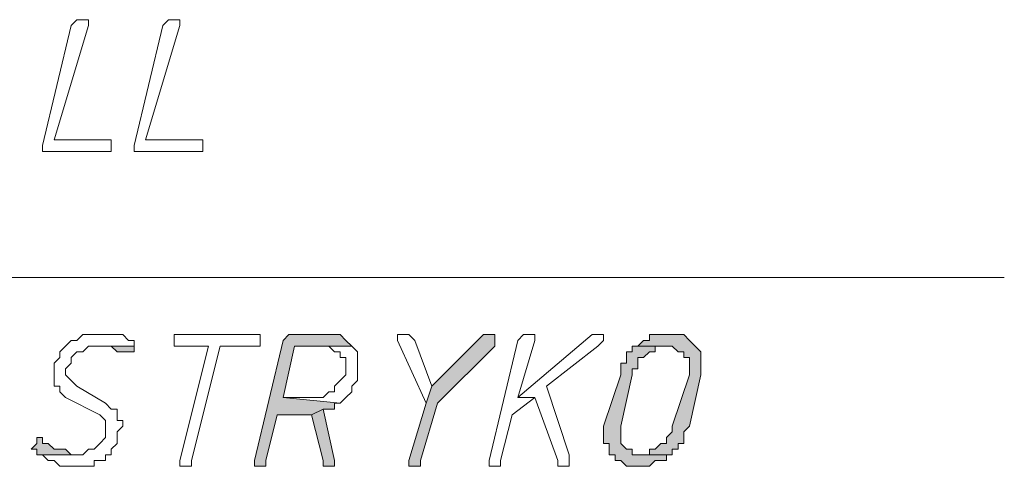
# Model space of a CAD drawing. Header units: inches. Extents: x -1441 to 3871, y -4351 to 2413.
# Tile 152 of 256: x 1843 to 1916, y -740 to -707. Entities that reach past the tile are written whole.
import ezdxf

# ---------------------------------------------------------------- set-up
doc = ezdxf.new("R2010")
doc.units = ezdxf.units.IN
doc.header["$MEASUREMENT"] = 0
doc.layers.add('at_Entity', color=7, linetype='Continuous')
doc.layers.add('at_Solid', color=7, linetype='Continuous')

msp = doc.modelspace()

# ---------------------------------------------------------------- hatches: boundary and pattern name
at = {"layer": 'at_Solid', "lineweight": 15}
for points in [[(1866.33785, -730.11072), (1863.79998, -730.11072), (1863.37541, -730.11072), (1862.95561, -730.53529), (1860.83754, -739.42739), (1860.83754, -739.84719), (1861.25734, -739.84719), (1861.6819, -739.84719), (1861.6819, -739.42739), (1862.53104, -736.03561), (1865.06892, -736.03561), (1865.91805, -735.61581), (1866.76242, -735.61581), (1866.76242, -735.19124), (1867.18699, -735.19124), (1862.95561, -734.76667), (1863.79998, -730.95986), (1868.03136, -730.95986), (1867.60679, -730.53529), (1867.18699, -730.11072), (1866.76242, -730.11072)], [(1878.19239, -730.11072), (1877.76782, -730.11072), (1873.96101, -733.9223), (1873.53644, -735.19124), (1872.26274, -739.42739), (1872.26274, -739.84719), (1872.68731, -739.84719), (1873.11188, -739.84719), (1873.11188, -739.42739), (1874.38081, -735.19124), (1878.61219, -730.95986), (1878.61219, -730.11072)], [(1891.73567, -730.11072), (1891.3111, -730.11072), (1890.04216, -730.11072), (1890.04216, -730.53529), (1889.61759, -730.53529), (1889.19779, -730.95986), (1891.73567, -730.95986), (1892.16024, -731.38443), (1892.58003, -731.38443), (1892.58003, -731.80423), (1893.00937, -731.80423), (1893.00937, -733.07316), (1891.73567, -736.88474), (1891.73567, -737.30931), (1891.3111, -737.72911), (1891.3111, -738.15368), (1890.8913, -738.15368), (1890.46673, -738.57825), (1890.04216, -738.57825), (1890.04216, -738.99805), (1889.19779, -738.99805), (1891.73567, -738.99805), (1891.73567, -738.57825), (1892.16024, -738.57825), (1892.16024, -738.15368), (1892.58003, -738.15368), (1892.58003, -737.30931), (1893.00937, -736.88474), (1893.85374, -733.07316), (1893.85374, -731.38443), (1893.42917, -730.95986), (1893.00937, -730.53529), (1892.58003, -730.11072), (1892.16024, -730.11072)], [(1851.94544, -730.95986), (1848.983, -730.95986), (1849.83214, -730.95986), (1850.25193, -730.95986), (1850.6765, -731.38443), (1851.10107, -731.38443), (1851.52564, -731.38443), (1851.94544, -731.38443)], [(1889.19779, -730.95986), (1888.77322, -730.95986), (1888.77322, -731.38443), (1888.34866, -731.38443), (1888.34866, -732.2288), (1887.92886, -732.2288), (1887.92886, -733.07316), (1886.65515, -736.88474), (1886.65515, -738.15368), (1887.07972, -738.15368), (1887.07972, -738.99805), (1887.50429, -738.99805), (1887.50429, -739.42739), (1887.92886, -739.42739), (1888.34866, -739.84719), (1889.19779, -739.84719), (1890.04216, -739.84719), (1890.46673, -739.42739), (1890.8913, -739.42739), (1891.3111, -739.42739), (1891.3111, -738.99805), (1891.73567, -738.99805), (1889.19779, -738.99805), (1888.77322, -738.99805), (1888.77322, -738.57825), (1888.34866, -738.57825), (1887.92886, -738.15368), (1887.92886, -736.88474), (1888.77322, -733.07316), (1888.77322, -732.65337), (1889.19779, -732.65337), (1889.19779, -731.80423), (1889.61759, -731.80423), (1890.04216, -731.38443), (1890.46673, -731.38443), (1890.46673, -730.95986), (1891.3111, -730.95986)], [(1865.91805, -735.61581), (1865.06892, -736.03561), (1865.91805, -739.42739), (1865.91805, -739.84719), (1866.76242, -739.84719), (1866.76242, -739.42739)], [(1845.17619, -737.72911), (1844.75162, -737.72911), (1844.75162, -738.15368), (1844.32705, -738.57825), (1844.75162, -738.57825), (1844.75162, -738.99805), (1847.71406, -738.99805), (1847.28949, -738.99805), (1846.86969, -738.57825), (1846.44512, -738.57825), (1846.02056, -738.57825), (1845.59599, -738.15368), (1845.17619, -738.15368)]]:
    msp.add_hatch(color=7, dxfattribs=at).paths.add_polyline_path(points)

# ---------------------------------------------------------------- linework, layer by layer
at = {"layer": 'at_Entity', "color": 7, "lineweight": 15}
for p, q in [((1847.71406, -706.83098), (1847.28949, -707.25555)), ((1848.13863, -706.83098), (1847.71406, -706.83098)), ((1847.71406, -706.83098), (1847.71406, -706.83098)), ((1848.5632, -706.83098), (1848.13863, -706.83098)), ((1848.13863, -706.83098), (1848.13863, -706.83098)), ((1848.5632, -707.25555), (1848.5632, -706.83098)), ((1854.48808, -706.83098), (1854.06351, -707.25555)), ((1854.91265, -706.83098), (1854.48808, -706.83098)), ((1854.48808, -706.83098), (1854.48808, -706.83098)), ((1855.33245, -706.83098), (1854.91265, -706.83098)), ((1854.91265, -706.83098), (1854.91265, -706.83098)), ((1855.33245, -707.25555), (1855.33245, -706.83098)), ((1847.28949, -707.25555), (1845.17619, -716.14288)), ((1846.02056, -715.71831), (1848.5632, -707.25555)), ((1854.06351, -707.25555), (1851.94544, -716.14288)), ((1852.79458, -715.71831), (1855.33245, -707.25555)), ((1845.17619, -716.14288), (1845.17619, -716.56745)), ((1849.83214, -715.71831), (1846.02056, -715.71831)), ((1850.25193, -715.71831), (1849.83214, -715.71831)), ((1850.25193, -716.56745), (1850.25193, -715.71831)), ((1851.94544, -716.14288), (1851.94544, -716.56745)), ((1856.60139, -715.71831), (1852.79458, -715.71831)), ((1857.02596, -715.71831), (1856.60139, -715.71831)), ((1857.02596, -716.56745), (1857.02596, -715.71831)), ((1845.17619, -716.56745), (1849.83214, -716.56745)), ((1849.83214, -716.56745), (1850.25193, -716.56745)), ((1851.94544, -716.56745), (1856.60139, -716.56745)), ((1856.60139, -716.56745), (1857.02596, -716.56745)), ((1777.87007, -725.87934), (1916.28911, -725.87934)), ((1848.13863, -730.11072), (1847.71406, -730.53529)), ((1848.983, -730.11072), (1848.13863, -730.11072)), ((1848.13863, -730.11072), (1848.13863, -730.11072)), ((1849.40757, -730.11072), (1848.983, -730.11072)), ((1850.6765, -730.11072), (1849.40757, -730.11072)), ((1849.40757, -730.11072), (1849.40757, -730.11072)), ((1851.10107, -730.11072), (1850.6765, -730.11072)), ((1851.52564, -730.53529), (1851.10107, -730.11072)), ((1855.33245, -730.11072), (1854.91265, -730.11072)), ((1854.91265, -730.11072), (1854.91265, -730.95986)), ((1860.83754, -730.11072), (1855.33245, -730.11072)), ((1861.25734, -730.11072), (1860.83754, -730.11072)), ((1860.83754, -730.11072), (1860.83754, -730.11072)), ((1861.25734, -730.95986), (1861.25734, -730.11072)), ((1863.37541, -730.11072), (1862.95561, -730.53529)), ((1863.79998, -730.11072), (1863.37541, -730.11072)), ((1863.37541, -730.11072), (1863.37541, -730.11072)), ((1866.33785, -730.11072), (1863.79998, -730.11072)), ((1866.76242, -730.11072), (1866.33785, -730.11072)), ((1867.18699, -730.11072), (1866.76242, -730.11072)), ((1866.76242, -730.11072), (1866.76242, -730.11072)), ((1867.60679, -730.53529), (1867.18699, -730.11072)), ((1872.26274, -730.11072), (1871.41837, -730.11072)), ((1871.41837, -730.11072), (1871.41837, -730.53529)), ((1872.68731, -730.53529), (1872.26274, -730.11072)), ((1872.26274, -730.11072), (1872.26274, -730.11072)), ((1877.76782, -730.11072), (1873.96101, -733.9223)), ((1878.19239, -730.11072), (1877.76782, -730.11072)), ((1878.61219, -730.11072), (1878.19239, -730.11072)), ((1878.61219, -730.95986), (1878.61219, -730.11072)), ((1885.81078, -730.11072), (1880.3057, -734.76667)), ((1880.73027, -730.11072), (1880.3057, -730.53529)), ((1881.15483, -730.11072), (1880.73027, -730.11072)), ((1880.73027, -730.11072), (1880.73027, -730.11072)), ((1881.57463, -730.11072), (1881.15483, -730.11072)), ((1881.15483, -730.11072), (1881.15483, -730.11072)), ((1881.57463, -730.53529), (1881.57463, -730.11072)), ((1886.23535, -730.11072), (1885.81078, -730.11072)), ((1885.81078, -730.11072), (1885.81078, -730.11072)), ((1886.65515, -730.11072), (1886.23535, -730.11072)), ((1886.23535, -730.11072), (1886.23535, -730.11072)), ((1886.65515, -730.53529), (1886.65515, -730.11072)), ((1891.3111, -730.11072), (1890.04216, -730.11072)), ((1890.04216, -730.11072), (1890.04216, -730.53529)), ((1891.73567, -730.11072), (1891.3111, -730.11072)), ((1892.16024, -730.11072), (1891.73567, -730.11072)), ((1892.58003, -730.11072), (1892.16024, -730.11072)), ((1892.16024, -730.11072), (1892.16024, -730.11072)), ((1893.00937, -730.53529), (1892.58003, -730.11072)), ((1846.86969, -730.95986), (1846.44512, -731.38443)), ((1847.28949, -730.53529), (1846.86969, -730.95986)), ((1846.86969, -730.95986), (1846.86969, -730.95986)), ((1847.71406, -730.53529), (1847.28949, -730.53529)), ((1847.28949, -730.53529), (1847.28949, -730.53529)), ((1848.13863, -731.38443), (1848.5632, -730.95986)), ((1848.5632, -730.95986), (1851.94544, -730.95986)), ((1851.94544, -730.95986), (1848.983, -730.95986)), ((1848.983, -730.95986), (1849.83214, -730.95986)), ((1849.83214, -730.95986), (1850.25193, -730.95986)), ((1850.25193, -730.95986), (1850.6765, -731.38443)), ((1851.94544, -730.53529), (1851.52564, -730.53529)), ((1851.52564, -730.53529), (1851.52564, -730.53529)), ((1851.94544, -730.95986), (1851.94544, -730.53529)), ((1851.94544, -731.38443), (1851.94544, -730.95986)), ((1854.91265, -730.95986), (1855.33245, -730.95986)), ((1855.33245, -730.95986), (1857.45053, -730.95986)), ((1857.45053, -730.95986), (1855.33245, -739.42739)), ((1856.18159, -739.42739), (1858.29489, -730.95986)), ((1858.29489, -730.95986), (1860.83754, -730.95986)), ((1862.95561, -730.53529), (1860.83754, -739.42739)), ((1860.83754, -730.95986), (1861.25734, -730.95986)), ((1862.95561, -734.76667), (1863.79998, -730.95986)), ((1863.79998, -730.95986), (1868.03136, -730.95986)), ((1868.03136, -730.95986), (1865.91805, -730.95986)), ((1865.91805, -730.95986), (1866.33785, -730.95986)), ((1866.33785, -730.95986), (1866.33785, -730.95986)), ((1866.33785, -730.95986), (1866.76242, -731.38443)), ((1868.03136, -730.95986), (1867.60679, -730.53529)), ((1867.60679, -730.53529), (1867.60679, -730.53529)), ((1868.45593, -731.38443), (1868.03136, -730.95986)), ((1868.03136, -730.95986), (1868.03136, -730.95986)), ((1871.41837, -730.53529), (1873.53644, -735.19124)), ((1873.96101, -733.9223), (1872.68731, -730.53529)), ((1872.68731, -730.53529), (1872.68731, -730.53529)), ((1874.38081, -735.19124), (1878.61219, -730.95986)), ((1880.3057, -730.53529), (1878.19239, -739.42739)), ((1880.3057, -734.76667), (1881.57463, -730.53529)), ((1882.42377, -733.9223), (1886.23535, -730.95986)), ((1886.23535, -730.95986), (1886.65515, -730.53529)), ((1886.23535, -730.95986), (1886.23535, -730.95986)), ((1889.19779, -730.95986), (1888.77322, -730.95986)), ((1888.77322, -730.95986), (1888.77322, -731.38443)), ((1889.61759, -730.53529), (1889.19779, -730.95986)), ((1891.3111, -730.95986), (1889.19779, -730.95986)), ((1889.19779, -730.95986), (1891.73567, -730.95986)), ((1890.04216, -730.53529), (1889.61759, -730.53529)), ((1889.61759, -730.53529), (1889.61759, -730.53529)), ((1890.46673, -731.38443), (1890.46673, -730.95986)), ((1890.46673, -730.95986), (1891.3111, -730.95986)), ((1891.3111, -730.95986), (1891.3111, -730.95986)), ((1891.73567, -730.95986), (1891.73567, -730.95986)), ((1891.73567, -730.95986), (1892.16024, -731.38443)), ((1893.42917, -730.95986), (1893.00937, -730.53529)), ((1893.00937, -730.53529), (1893.00937, -730.53529)), ((1893.85374, -731.38443), (1893.42917, -730.95986)), ((1893.42917, -730.95986), (1893.42917, -730.95986)), ((1846.44512, -731.38443), (1846.44512, -731.80423)), ((1847.28949, -731.80423), (1847.71406, -731.38443)), ((1847.71406, -731.38443), (1848.13863, -731.38443)), ((1850.6765, -731.38443), (1851.10107, -731.38443)), ((1851.10107, -731.38443), (1851.52564, -731.38443)), ((1851.52564, -731.38443), (1851.94544, -731.38443)), ((1851.94544, -731.38443), (1851.94544, -731.38443)), ((1866.76242, -731.38443), (1867.18699, -731.38443)), ((1867.18699, -731.38443), (1867.18699, -731.80423)), ((1868.45593, -733.49773), (1868.45593, -731.38443)), ((1888.77322, -731.38443), (1888.34866, -731.38443)), ((1888.34866, -731.38443), (1888.34866, -732.2288)), ((1889.61759, -731.80423), (1890.04216, -731.38443)), ((1890.04216, -731.38443), (1890.46673, -731.38443)), ((1892.16024, -731.38443), (1892.58003, -731.38443)), ((1892.58003, -731.38443), (1892.58003, -731.80423)), ((1893.85374, -733.07316), (1893.85374, -731.38443)), ((1846.44512, -731.80423), (1846.02056, -732.2288)), ((1846.02056, -732.2288), (1846.02056, -733.9223)), ((1846.86969, -732.65337), (1847.28949, -732.2288)), ((1847.28949, -732.2288), (1847.28949, -731.80423)), ((1867.18699, -731.80423), (1867.60679, -731.80423)), ((1867.60679, -731.80423), (1867.60679, -733.07316)), ((1888.34866, -732.2288), (1887.92886, -732.2288)), ((1887.92886, -732.2288), (1887.92886, -733.07316)), ((1889.19779, -732.65337), (1889.19779, -731.80423)), ((1889.19779, -731.80423), (1889.61759, -731.80423)), ((1889.61759, -731.80423), (1889.61759, -731.80423)), ((1892.58003, -731.80423), (1893.00937, -731.80423)), ((1893.00937, -731.80423), (1893.00937, -733.07316)), ((1846.86969, -733.07316), (1846.86969, -732.65337)), ((1847.28949, -733.49773), (1846.86969, -733.07316)), ((1867.60679, -733.07316), (1867.18699, -733.49773)), ((1887.92886, -733.07316), (1886.65515, -736.88474)), ((1887.92886, -736.88474), (1888.77322, -733.07316)), ((1888.77322, -733.07316), (1888.77322, -732.65337)), ((1888.77322, -732.65337), (1889.19779, -732.65337)), ((1893.00937, -733.07316), (1891.73567, -736.88474)), ((1893.00937, -736.88474), (1893.85374, -733.07316)), ((1847.71406, -733.9223), (1847.28949, -733.49773)), ((1847.28949, -733.49773), (1847.28949, -733.49773)), ((1867.18699, -733.49773), (1866.76242, -733.9223)), ((1867.18699, -733.49773), (1867.18699, -733.49773)), ((1868.03136, -733.9223), (1868.45593, -733.49773)), ((1846.02056, -733.9223), (1846.44512, -733.9223)), ((1846.44512, -733.9223), (1846.44512, -734.34687)), ((1846.44512, -734.34687), (1846.86969, -734.76667)), ((1849.83214, -735.19124), (1847.71406, -733.9223)), ((1866.33785, -734.34687), (1865.91805, -734.76667)), ((1866.76242, -734.34687), (1866.33785, -734.34687)), ((1866.33785, -734.34687), (1866.33785, -734.34687)), ((1866.76242, -733.9223), (1866.76242, -734.34687)), ((1867.60679, -734.76667), (1868.03136, -734.34687)), ((1868.03136, -734.34687), (1868.03136, -733.9223)), ((1873.96101, -733.9223), (1873.53644, -735.19124)), ((1873.53644, -735.19124), (1873.96101, -733.9223)), ((1884.11728, -738.99805), (1882.42377, -733.9223)), ((1846.86969, -734.76667), (1849.40757, -736.03561)), ((1850.25193, -735.61581), (1849.83214, -735.19124)), ((1865.06892, -734.76667), (1862.95561, -734.76667)), ((1862.95561, -734.76667), (1867.18699, -735.19124)), ((1867.18699, -735.19124), (1862.95561, -734.76667)), ((1865.91805, -734.76667), (1865.06892, -734.76667)), ((1866.76242, -735.61581), (1866.76242, -735.19124)), ((1866.76242, -735.19124), (1867.18699, -735.19124)), ((1867.18699, -735.19124), (1867.60679, -734.76667)), ((1867.18699, -735.19124), (1867.18699, -735.19124)), ((1867.60679, -734.76667), (1867.60679, -734.76667)), ((1873.53644, -735.19124), (1872.26274, -739.42739)), ((1873.11188, -739.42739), (1874.38081, -735.19124)), ((1879.8859, -736.03561), (1881.57463, -734.76667)), ((1880.3057, -734.76667), (1881.57463, -734.76667)), ((1881.57463, -734.76667), (1880.3057, -734.76667)), ((1881.57463, -734.76667), (1883.27291, -739.42739)), ((1849.40757, -736.03561), (1849.40757, -736.03561)), ((1849.40757, -736.03561), (1849.83214, -736.46018)), ((1850.6765, -735.61581), (1850.25193, -735.61581)), ((1850.6765, -736.46018), (1850.6765, -735.61581)), ((1861.6819, -739.42739), (1862.53104, -736.03561)), ((1862.53104, -736.03561), (1865.06892, -736.03561)), ((1865.91805, -735.61581), (1865.06892, -736.03561)), ((1865.06892, -736.03561), (1865.91805, -735.61581)), ((1865.06892, -736.03561), (1865.91805, -739.42739)), ((1866.76242, -739.42739), (1865.91805, -735.61581)), ((1865.91805, -735.61581), (1866.76242, -735.61581)), ((1879.03676, -739.42739), (1879.8859, -736.03561)), ((1849.83214, -736.46018), (1849.83214, -737.72911)), ((1851.10107, -736.46018), (1850.6765, -736.46018)), ((1851.10107, -736.88474), (1851.10107, -736.46018)), ((1850.6765, -737.30931), (1851.10107, -736.88474)), ((1850.6765, -738.15368), (1850.6765, -737.30931)), ((1886.65515, -736.88474), (1886.65515, -738.15368)), ((1887.92886, -738.15368), (1887.92886, -736.88474)), ((1891.73567, -737.30931), (1891.3111, -737.72911)), ((1891.73567, -736.88474), (1891.73567, -737.30931)), ((1892.58003, -737.30931), (1893.00937, -736.88474)), ((1892.58003, -738.15368), (1892.58003, -737.30931)), ((1844.75162, -738.15368), (1844.32705, -738.57825)), ((1845.17619, -737.72911), (1844.75162, -737.72911)), ((1844.75162, -737.72911), (1844.75162, -738.15368)), ((1845.17619, -738.15368), (1845.17619, -737.72911)), ((1845.59599, -738.15368), (1845.17619, -738.15368)), ((1845.17619, -738.15368), (1845.17619, -738.15368)), ((1846.02056, -738.57825), (1845.59599, -738.15368)), ((1849.40757, -738.15368), (1848.983, -738.57825)), ((1849.83214, -737.72911), (1849.40757, -738.15368)), ((1849.40757, -738.15368), (1849.40757, -738.15368)), ((1850.25193, -738.57825), (1850.6765, -738.15368)), ((1886.65515, -738.15368), (1887.07972, -738.15368)), ((1887.07972, -738.15368), (1887.07972, -738.99805)), ((1888.34866, -738.57825), (1887.92886, -738.15368)), ((1890.8913, -738.15368), (1890.46673, -738.57825)), ((1891.3111, -738.15368), (1890.8913, -738.15368)), ((1891.3111, -737.72911), (1891.3111, -738.15368)), ((1892.16024, -738.57825), (1892.16024, -738.15368)), ((1892.16024, -738.15368), (1892.58003, -738.15368)), ((1844.32705, -738.57825), (1844.75162, -738.57825)), ((1844.75162, -738.57825), (1844.75162, -738.99805)), ((1844.75162, -738.99805), (1847.71406, -738.99805)), ((1848.13863, -738.99805), (1844.75162, -738.99805)), ((1844.75162, -738.99805), (1845.17619, -738.99805)), ((1845.17619, -738.99805), (1845.59599, -739.42739)), ((1846.44512, -738.57825), (1846.02056, -738.57825)), ((1846.86969, -738.57825), (1846.44512, -738.57825)), ((1847.28949, -738.99805), (1846.86969, -738.57825)), ((1847.71406, -738.99805), (1847.28949, -738.99805)), ((1847.28949, -738.99805), (1847.28949, -738.99805)), ((1848.5632, -738.57825), (1848.13863, -738.99805)), ((1848.983, -738.57825), (1848.5632, -738.57825)), ((1848.5632, -738.57825), (1848.5632, -738.57825)), ((1849.83214, -739.42739), (1849.83214, -738.99805)), ((1849.83214, -738.99805), (1850.25193, -738.99805)), ((1850.25193, -738.99805), (1850.25193, -738.57825)), ((1884.11728, -739.84719), (1884.11728, -738.99805)), ((1887.07972, -738.99805), (1887.50429, -738.99805)), ((1887.50429, -738.99805), (1887.50429, -739.42739)), ((1888.77322, -738.57825), (1888.34866, -738.57825)), ((1888.34866, -738.57825), (1888.34866, -738.57825)), ((1888.77322, -738.99805), (1888.77322, -738.57825)), ((1889.19779, -738.99805), (1888.77322, -738.99805)), ((1891.73567, -738.99805), (1889.19779, -738.99805)), ((1890.04216, -738.99805), (1889.19779, -738.99805)), ((1889.19779, -738.99805), (1891.73567, -738.99805)), ((1890.46673, -738.57825), (1890.04216, -738.57825)), ((1890.04216, -738.57825), (1890.04216, -738.99805)), ((1891.3111, -739.42739), (1891.3111, -738.99805)), ((1891.3111, -738.99805), (1891.73567, -738.99805)), ((1891.73567, -738.99805), (1891.73567, -738.57825)), ((1891.73567, -738.57825), (1892.16024, -738.57825)), ((1845.59599, -739.42739), (1846.02056, -739.42739)), ((1846.02056, -739.42739), (1846.02056, -739.42739)), ((1846.02056, -739.42739), (1846.44512, -739.84719)), ((1848.983, -739.84719), (1848.983, -739.42739)), ((1848.983, -739.42739), (1849.83214, -739.42739)), ((1855.33245, -739.42739), (1855.33245, -739.84719)), ((1856.18159, -739.84719), (1856.18159, -739.42739)), ((1860.83754, -739.42739), (1860.83754, -739.84719)), ((1861.6819, -739.84719), (1861.6819, -739.42739)), ((1865.91805, -739.42739), (1865.91805, -739.84719)), ((1866.76242, -739.84719), (1866.76242, -739.42739)), ((1872.26274, -739.42739), (1872.26274, -739.84719)), ((1873.11188, -739.84719), (1873.11188, -739.42739)), ((1878.19239, -739.42739), (1878.19239, -739.84719)), ((1879.03676, -739.84719), (1879.03676, -739.42739)), ((1883.27291, -739.42739), (1883.27291, -739.84719)), ((1887.50429, -739.42739), (1887.92886, -739.42739)), ((1887.92886, -739.42739), (1887.92886, -739.42739)), ((1887.92886, -739.42739), (1888.34866, -739.84719)), ((1890.04216, -739.84719), (1890.46673, -739.42739)), ((1890.46673, -739.42739), (1890.8913, -739.42739)), ((1890.8913, -739.42739), (1891.3111, -739.42739)), ((1846.44512, -739.84719), (1846.86969, -739.84719)), ((1846.86969, -739.84719), (1848.13863, -739.84719)), ((1848.13863, -739.84719), (1848.983, -739.84719)), ((1855.33245, -739.84719), (1855.75702, -739.84719)), ((1855.75702, -739.84719), (1856.18159, -739.84719)), ((1860.83754, -739.84719), (1861.25734, -739.84719)), ((1861.25734, -739.84719), (1861.6819, -739.84719)), ((1865.91805, -739.84719), (1866.76242, -739.84719)), ((1872.26274, -739.84719), (1872.68731, -739.84719)), ((1872.68731, -739.84719), (1873.11188, -739.84719)), ((1878.19239, -739.84719), (1878.61219, -739.84719)), ((1878.61219, -739.84719), (1879.03676, -739.84719)), ((1883.27291, -739.84719), (1884.11728, -739.84719)), ((1888.34866, -739.84719), (1889.19779, -739.84719)), ((1889.19779, -739.84719), (1890.04216, -739.84719)), ((1890.04216, -739.84719), (1890.04216, -739.84719))]:
    msp.add_line(p, q, dxfattribs=at)

doc.saveas('drawing.dxf')
